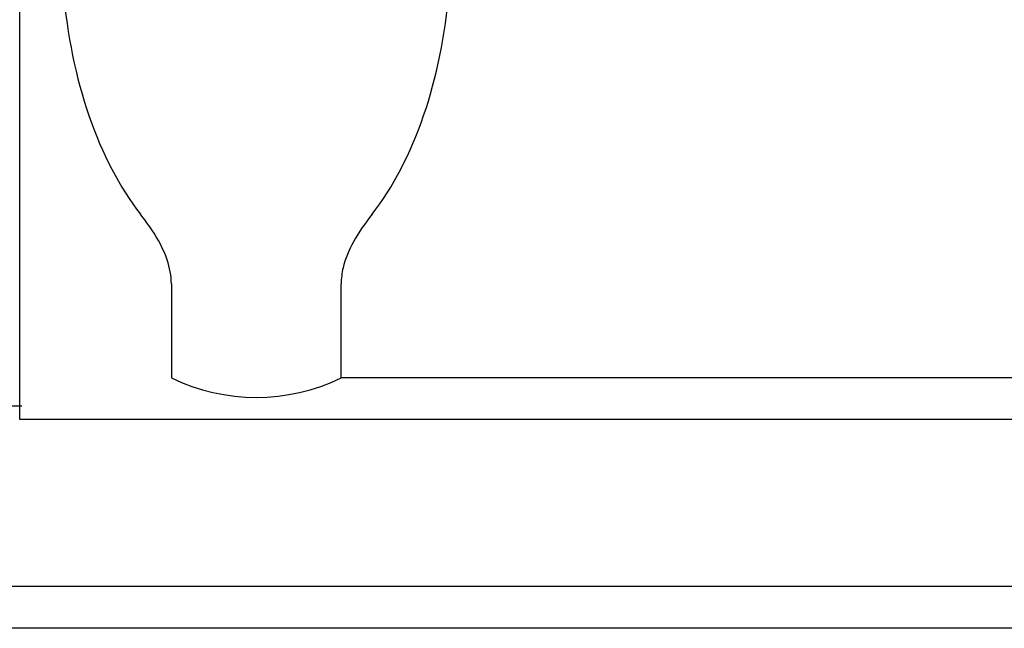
# Model space of a CAD drawing. Header units: millimetres. Extents: x 945 to 1363, y 125 to 271.
# Tile 4 of 54: x 1229 to 1264, y 152 to 174. Entities that reach past the tile are written whole.
import ezdxf

# ---------------------------------------------------------------- set-up
doc = ezdxf.new("R2010")
doc.units = ezdxf.units.MM
doc.layers.add('2', color=7, linetype='CONTINUOUS')

msp = doc.modelspace()

# ---------------------------------------------------------------- linework, layer by layer
at = {"layer": '2', "color": 0, "linetype": 'Continuous'}
for p, q in [((1229.123, 160.88), (1229.123, 198.88)), ((1229.123, 166.761), (1229.123, 183.88)), ((1229.123, 164.261), (1229.123, 166.761)), ((1229.123, 160.88), (1229.123, 164.261)), ((1234.572, 164.261), (1234.572, 160.88)), ((1240.674, 160.88), (1240.674, 164.261)), ((1229.123, 159.38), (1229.123, 160.88)), ((1229.123, 159.38), (1229.123, 160.88)), ((1296.572, 160.88), (1240.674, 160.88)), ((1217.123, 159.88), (1229.203, 159.88)), ((1308.123, 159.38), (1229.123, 159.38)), ((1363.16, 151.88), (1117.123, 151.88))]:
    msp.add_line(p, q, dxfattribs=at)
msp.add_arc((1237.623, 167.18), 7, 244.1578, 295.8422, dxfattribs=at)
for start_param, end_param in [(0.917686, 2.505296), (3.777889, 5.365499)]:
    msp.add_ellipse((1237.623, 176.513), major_axis=(0, 12.124), ratio=0.577351, start_param=start_param, end_param=end_param, dxfattribs=at)
for points, knots in [([(1234.572, 164.261), (1234.572, 164.552), (1234.515, 164.847), (1234.29, 165.511), (1234.087, 165.873), (1233.868, 166.203), (1233.739, 166.397), (1233.602, 166.583), (1233.464, 166.761)], [0, 0, 0, 0, 0.304791, 0.304791, 0.742995, 0.742995, 0.742995, 1, 1, 1, 1]), ([(1241.783, 166.761), (1241.544, 166.455), (1241.31, 166.125), (1240.954, 165.477), (1240.818, 165.163), (1240.698, 164.647), (1240.674, 164.453), (1240.674, 164.261)], [0, 0, 0, 0, 0.444335, 0.444335, 0.800317, 0.800317, 1, 1, 1, 1])]:
    msp.add_open_spline(points, degree=3, knots=knots, dxfattribs=at)
msp.add_open_spline([(1363.16, 153.38), (1168.237, 153.38)], degree=1, dxfattribs=at)

doc.saveas('drawing.dxf')
